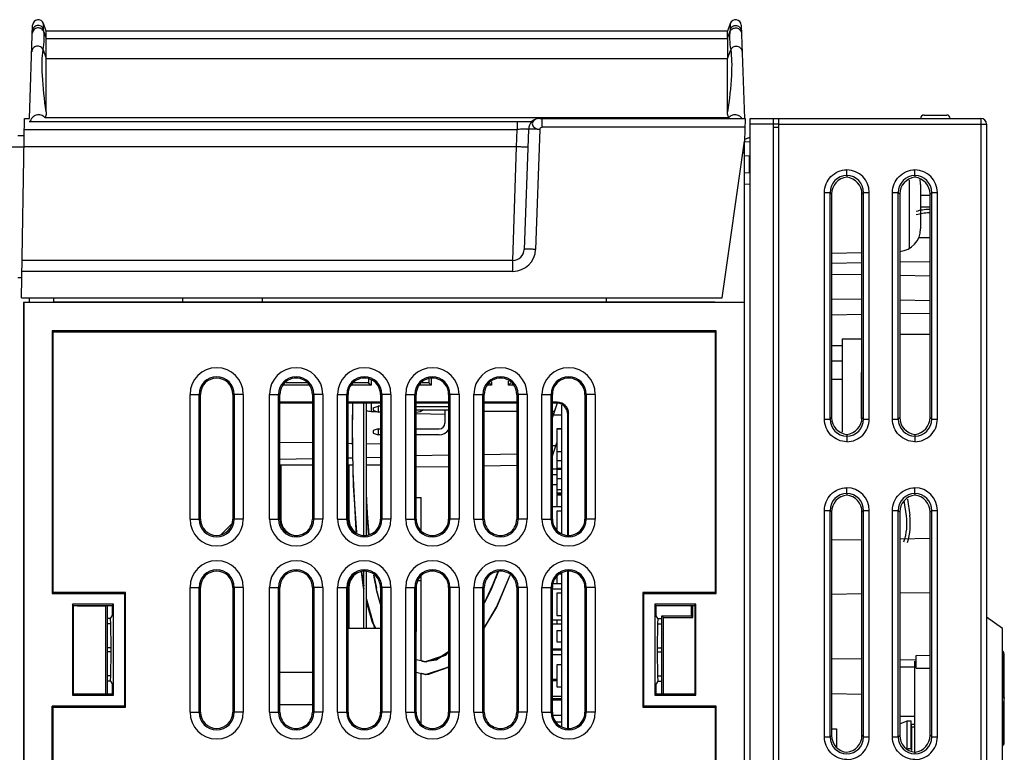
# Model space of a CAD drawing. Header units: millimetres. Extents: x 0 to 1200, y 0 to 1000.
# Tile 15 of 27: x 128 to 215, y 595 to 660. Entities that reach past the tile are written whole.
import ezdxf

# ---------------------------------------------------------------- set-up
doc = ezdxf.new("R2010")
doc.units = ezdxf.units.MM
doc.header["$LTSCALE"] = 66
doc.layers.add('00_COMPONENTS', color=7, linetype='CONTINUOUS')

msp = doc.modelspace()

# ---------------------------------------------------------------- linework, layer by layer
at = {"layer": '00_COMPONENTS', "color": 7, "linetype": 'CONTINUOUS'}
for p, q in [((128.648, 651.103), (128.935, 659.326)), ((130.137, 658.803), (129.891, 659.478)), ((190.383, 659.478), (190.137, 658.803)), ((191.34, 659.326), (191.627, 651.1)), ((190.137, 658.803), (130.137, 658.803)), ((130.137, 658.158), (130.137, 658.803)), ((190.137, 658.158), (190.137, 658.803)), ((130.137, 656.381), (130.137, 658.158)), ((190.137, 658.158), (190.137, 656.381)), ((130.137, 651.689), (130.137, 656.381)), ((190.137, 651.689), (190.137, 656.381)), ((207.444, 651.403), (209.444, 651.403)), ((127.949, 635.303), (128.225, 651.103)), ((128.225, 651.103), (128.648, 651.103)), ((172.905, 650.803), (128.637, 650.803)), ((190.236, 651.17), (130.038, 651.17)), ((173.603, 651.103), (191.69, 651.103)), ((191.69, 651.103), (191.637, 649.103)), ((192.144, 472.137), (192.144, 651.103)), ((192.144, 651.103), (212.444, 651.103)), ((194.144, 651.103), (194.144, 472.103)), ((194.644, 650.603), (194.144, 650.603)), ((194.644, 473.004), (194.644, 651.103)), ((212.944, 650.603), (212.944, 562.734)), ((127.644, 649.603), (128.198, 649.588)), ((172.604, 650.137), (172.234, 639.568)), ((189.666, 635.303), (191.637, 649.103)), ((192.144, 649.429), (191.641, 649.254)), ((192.144, 649.429), (191.641, 649.254)), ((192.144, 649.428), (191.641, 649.254)), ((192.144, 649.428), (191.641, 649.254)), ((192.144, 649.427), (191.641, 649.253)), ((192.144, 649.427), (191.641, 649.253)), ((192.144, 649.427), (191.641, 649.253)), ((192.144, 649.426), (191.641, 649.253)), ((192.019, 649.389), (191.641, 649.257)), ((191.644, 471.703), (191.644, 649.103)), ((192.144, 649.033), (191.647, 649.015)), ((171.551, 648.603), (128.181, 648.603)), ((191.654, 647.816), (192.144, 647.833)), ((192.044, 647.829), (192.044, 646.333)), ((191.644, 646.315), (192.144, 646.333)), ((200.644, 646.078), (200.644, 645.931)), ((206.644, 646.078), (206.644, 645.925)), ((206.144, 645.668), (206.144, 639.659)), ((207.144, 645.275), (207.144, 641.391)), ((199.306, 644.443), (199.306, 624.762)), ((201.979, 624.765), (201.979, 644.44)), ((205.311, 644.437), (205.311, 624.768)), ((207.974, 624.77), (207.974, 644.435)), ((207.974, 644.303), (207.144, 644.303)), ((207.974, 643.303), (207.144, 643.303)), ((206.985, 640.615), (207.974, 640.632)), ((199.306, 639.238), (201.979, 639.308)), ((171.235, 638.603), (128.006, 638.603)), ((201.979, 638.379), (199.301, 638.332)), ((207.974, 638.484), (205.311, 638.437)), ((127.644, 637.103), (127.98, 637.094)), ((201.979, 637.326), (199.301, 637.373)), ((207.974, 637.221), (205.311, 637.268)), ((127.949, 635.303), (189.666, 635.303)), ((128.144, 634.903), (128.144, 555.423)), ((130.744, 634.903), (128.144, 634.903)), ((128.162, 634.884), (128.162, 555.46)), ((191.626, 634.884), (128.162, 634.884)), ((128.644, 635.303), (128.644, 634.903)), ((130.744, 634.903), (130.77, 634.91)), ((130.773, 635.303), (130.77, 634.91)), ((189.018, 634.91), (130.77, 634.91)), ((142.141, 635.303), (142.144, 634.91)), ((149.147, 635.303), (149.144, 634.91)), ((179.441, 635.303), (179.444, 634.91)), ((189.018, 634.91), (189.044, 634.903)), ((191.644, 634.903), (189.044, 634.903)), ((191.626, 471.721), (191.626, 634.884)), ((199.306, 635.224), (201.979, 635.177)), ((205.311, 635.119), (207.974, 635.073)), ((207.974, 633.934), (205.311, 633.887)), ((201.979, 633.829), (199.306, 633.783)), ((130.656, 632.39), (130.656, 609.275)), ((130.656, 632.39), (130.744, 632.303)), ((189.131, 632.39), (130.656, 632.39)), ((130.744, 609.362), (130.744, 632.303)), ((130.744, 632.303), (189.044, 632.303)), ((189.131, 632.39), (189.044, 632.303)), ((189.044, 632.303), (189.044, 609.362)), ((189.131, 609.275), (189.131, 632.39)), ((200.244, 631.703), (200.244, 623.479)), ((200.244, 631.703), (201.979, 631.703)), ((205.311, 632.103), (207.974, 632.103)), ((199.306, 631.098), (200.244, 631.098)), ((199.306, 629.768), (200.244, 629.768)), ((201.944, 624.672), (201.944, 628.728)), ((201.979, 628.728), (201.944, 628.728)), ((158.525, 628.162), (158.525, 627.821)), ((158.744, 628.048), (158.744, 627.603)), ((163.825, 628.162), (163.825, 627.821)), ((164.044, 628.162), (164.044, 627.603)), ((169.344, 627.902), (169.344, 627.603)), ((170.844, 627.603), (170.844, 627.975)), ((200.244, 628.106), (199.306, 628.122)), ((201.979, 628.076), (201.944, 628.076)), ((153.315, 627.603), (150.973, 627.603)), ((153.225, 627.821), (151.233, 627.821)), ((158.744, 627.603), (156.973, 627.603)), ((158.525, 627.821), (157.233, 627.821)), ((158.525, 627.821), (158.744, 627.603)), ((164.044, 627.603), (162.973, 627.603)), ((163.825, 627.821), (163.233, 627.821)), ((163.825, 627.821), (164.044, 627.603)), ((169.344, 627.603), (168.973, 627.603)), ((169.171, 627.776), (169.344, 627.603)), ((171.063, 627.821), (170.844, 627.603)), ((171.315, 627.603), (170.844, 627.603)), ((143.723, 615.803), (143.723, 626.803)), ((146.565, 626.803), (146.565, 615.803)), ((150.714, 615.808), (150.714, 626.797)), ((153.574, 626.103), (150.714, 626.103)), ((153.574, 626.797), (153.574, 615.808)), ((156.714, 615.808), (156.714, 626.797)), ((159.574, 626.103), (156.714, 626.103)), ((159.574, 626.797), (159.574, 615.808)), ((162.714, 615.808), (162.714, 626.797)), ((165.574, 626.103), (162.714, 626.103)), ((165.574, 626.797), (165.574, 615.808)), ((168.714, 615.808), (168.714, 626.797)), ((171.574, 626.103), (168.714, 626.103)), ((171.574, 626.797), (171.574, 615.808)), ((174.714, 615.808), (174.714, 626.797)), ((175.144, 626.103), (174.714, 626.103)), ((177.574, 626.797), (177.574, 615.808)), ((153.574, 626.03), (150.714, 626.029)), ((159.574, 626.031), (156.714, 626.031)), ((158.094, 614.443), (158.094, 626.031)), ((158.344, 614.443), (158.344, 626.031)), ((158.747, 625.303), (159.197, 625.303)), ((158.924, 625.608), (159.354, 625.758)), ((158.924, 625.608), (158.924, 625.398)), ((158.924, 625.398), (159.354, 625.248)), ((159.354, 625.758), (159.354, 625.248)), ((159.574, 625.758), (159.354, 625.758)), ((159.574, 625.248), (159.354, 625.248)), ((165.574, 626.033), (162.714, 626.032)), ((162.714, 625.743), (165.574, 625.743)), ((162.714, 625.443), (165.574, 625.443)), ((162.739, 625.248), (162.714, 625.248)), ((165.244, 625.443), (165.244, 624.258)), ((171.574, 626.035), (168.714, 626.034)), ((175.078, 626.036), (174.714, 626.036)), ((175.13, 626.018), (174.714, 624.804)), ((175.544, 614.557), (175.544, 625.844)), ((165.244, 625.036), (162.714, 625.08)), ((174.781, 625.003), (174.714, 624.807)), ((174.714, 625.003), (175.544, 625.003)), ((176.078, 614.443), (176.078, 625.037)), ((176.144, 614.443), (176.144, 625.103)), ((159.359, 623.758), (158.929, 623.608)), ((158.929, 623.608), (158.929, 623.398)), ((159.359, 623.758), (159.359, 623.248)), ((159.359, 623.758), (159.574, 623.758)), ((162.714, 623.758), (164.744, 623.758)), ((175.544, 623.778), (175.094, 623.778)), ((175.094, 623.753), (175.094, 618.003)), ((175.094, 623.753), (175.544, 623.753)), ((158.929, 623.398), (159.359, 623.248)), ((159.574, 623.248), (159.359, 623.248)), ((164.744, 623.248), (162.714, 623.248)), ((200.644, 623.274), (200.644, 623.127)), ((206.644, 623.28), (206.644, 623.127)), ((150.714, 622.598), (153.574, 622.548)), ((156.714, 622.493), (157.097, 622.486)), ((158.344, 622.465), (159.574, 622.443)), ((174.714, 621.395), (175.094, 622.52)), ((174.714, 622.303), (175.094, 622.303)), ((150.714, 621.107), (153.574, 621.157)), ((156.714, 621.212), (157.122, 621.219)), ((158.344, 621.24), (159.574, 621.262)), ((165.574, 621.433), (162.714, 621.383)), ((171.574, 621.538), (168.714, 621.488)), ((175.544, 621.753), (175.094, 621.753)), ((175.544, 620.953), (175.094, 620.953)), ((150.714, 620.603), (153.574, 620.603)), ((150.793, 620.603), (150.793, 615.808)), ((156.714, 620.603), (157.141, 620.603)), ((156.793, 620.603), (156.793, 615.808)), ((158.344, 620.603), (159.574, 620.603)), ((174.714, 620.253), (175.094, 620.253)), ((175.094, 620.303), (175.544, 620.303)), ((175.094, 620.203), (175.544, 620.203)), ((174.714, 619.753), (175.094, 619.753)), ((175.094, 619.403), (175.544, 619.403)), ((174.714, 618.853), (175.094, 618.853)), ((175.544, 618.403), (175.094, 618.403)), ((162.714, 617.703), (163.144, 617.703)), ((163.144, 614.849), (163.144, 617.703)), ((175.094, 618.128), (175.544, 618.128)), ((175.544, 618.003), (175.094, 618.003)), ((175.094, 617.978), (175.544, 617.978)), ((175.094, 617.953), (175.094, 616.903)), ((175.094, 617.953), (175.544, 617.953)), ((200.644, 618.078), (200.644, 617.931)), ((205.886, 616.107), (205.697, 617.438)), ((205.979, 617.583), (206.183, 616.149)), ((206.644, 618.078), (206.644, 617.925)), ((158.569, 614.443), (158.344, 617.426)), ((175.544, 616.903), (174.714, 616.903)), ((175.094, 616.503), (175.094, 614.885)), ((175.544, 616.503), (175.094, 616.503)), ((199.306, 616.443), (199.306, 596.762)), ((201.979, 596.765), (201.979, 616.44)), ((205.311, 616.437), (205.311, 596.768)), ((207.974, 603.834), (207.974, 616.435)), ((175.482, 614.603), (175.544, 614.603)), ((201.979, 613.996), (199.306, 613.95)), ((207.974, 614.101), (205.311, 614.054)), ((157.892, 611.162), (158.094, 609.943)), ((157.892, 611.162), (158.094, 609.94)), ((157.892, 611.162), (158.094, 609.937)), ((157.892, 611.162), (158.094, 609.934)), ((157.892, 611.162), (158.094, 609.931)), ((157.892, 611.162), (158.094, 609.928)), ((157.893, 611.162), (158.094, 609.929)), ((158.094, 606.203), (158.094, 611.162)), ((158.344, 606.203), (158.344, 611.162)), ((159.242, 609.731), (159.021, 610.846)), ((159.242, 609.731), (159.022, 610.845)), ((159.246, 609.459), (159.028, 610.841)), ((163.144, 603.328), (163.144, 610.756)), ((175.094, 610.72), (175.094, 610.153)), ((175.413, 610.953), (175.544, 610.953)), ((175.544, 597.557), (175.544, 611.048)), ((176.078, 597.443), (176.078, 611.162)), ((176.144, 597.443), (176.144, 611.162)), ((143.723, 598.803), (143.723, 609.803)), ((146.565, 609.803), (146.565, 598.803)), ((150.714, 598.808), (150.714, 609.797)), ((153.574, 609.797), (153.574, 598.808)), ((156.714, 598.808), (156.714, 609.797)), ((156.793, 609.797), (156.793, 606.203)), ((159.574, 609.797), (159.574, 598.808)), ((162.714, 598.808), (162.714, 609.797)), ((162.744, 605.903), (162.744, 609.89)), ((162.909, 610.403), (163.144, 610.403)), ((165.574, 609.797), (165.574, 598.808)), ((168.714, 598.808), (168.714, 609.797)), ((171.574, 609.797), (171.574, 598.808)), ((174.714, 598.808), (174.714, 609.797)), ((175.544, 609.653), (174.714, 609.653)), ((174.828, 610.153), (175.544, 610.153)), ((177.574, 609.797), (177.574, 598.808)), ((130.656, 609.275), (130.744, 609.362)), ((130.656, 609.275), (137.019, 609.275)), ((137.106, 609.362), (130.744, 609.362)), ((137.019, 609.275), (137.106, 609.362)), ((137.019, 609.275), (137.019, 599.33)), ((137.106, 599.243), (137.106, 609.362)), ((158.344, 608.759), (159.054, 606.203)), ((159.574, 608.322), (159.216, 609.6)), ((159.574, 608.322), (159.216, 609.598)), ((159.574, 608.322), (159.217, 609.595)), ((159.574, 608.322), (159.217, 609.593)), ((159.574, 608.322), (159.218, 609.59)), ((159.574, 608.319), (159.238, 609.495)), ((159.574, 608.319), (159.239, 609.49)), ((159.574, 608.318), (159.24, 609.484)), ((159.574, 608.318), (159.241, 609.479)), ((159.574, 608.318), (159.242, 609.474)), ((159.574, 608.318), (159.243, 609.469)), ((159.574, 608.318), (159.244, 609.464)), ((159.574, 608.318), (159.246, 609.459)), ((175.094, 609.278), (175.094, 607.328)), ((175.544, 609.278), (175.094, 609.278)), ((182.682, 609.362), (182.682, 599.243)), ((189.044, 609.362), (182.682, 609.362)), ((182.769, 609.275), (182.682, 609.362)), ((182.769, 599.33), (182.769, 609.275)), ((182.769, 609.275), (189.131, 609.275)), ((189.131, 609.275), (189.044, 609.362)), ((201.979, 609.229), (199.306, 609.183)), ((207.974, 609.334), (205.311, 609.287)), ((132.434, 608.31), (132.434, 600.295)), ((132.539, 608.205), (132.434, 608.31)), ((136.054, 608.31), (132.434, 608.31)), ((132.539, 600.4), (132.539, 608.205)), ((132.539, 608.205), (135.949, 608.205)), ((132.895, 608.154), (132.946, 608.205)), ((132.895, 608.154), (132.895, 608.205)), ((135.395, 608.154), (132.895, 608.154)), ((135.395, 608.154), (135.446, 608.205)), ((135.395, 600.4), (135.395, 608.154)), ((135.534, 600.4), (135.534, 608.205)), ((135.949, 608.205), (136.054, 608.31)), ((135.949, 608.205), (135.949, 607.303)), ((136.054, 600.295), (136.054, 608.31)), ((158.344, 608.756), (159.056, 606.203)), ((168.714, 606.196), (169.807, 608.056)), ((168.714, 606.196), (169.804, 608.05)), ((168.714, 606.197), (169.796, 608.034)), ((168.714, 606.198), (169.792, 608.025)), ((183.734, 608.31), (183.734, 600.295)), ((187.354, 608.31), (183.734, 608.31)), ((183.839, 608.205), (183.734, 608.31)), ((183.839, 607.303), (183.839, 608.205)), ((183.839, 608.205), (187.249, 608.205)), ((186.95, 607.297), (186.95, 608.205)), ((187.093, 607.154), (187.093, 608.205)), ((187.249, 608.205), (187.354, 608.31)), ((187.249, 608.205), (187.249, 600.4)), ((187.354, 600.295), (187.354, 608.31)), ((135.803, 607.06), (135.534, 607.06)), ((135.803, 607.06), (135.949, 607.303)), ((135.824, 606.6), (135.803, 607.06)), ((175.094, 607.328), (175.544, 607.328)), ((183.985, 607.06), (183.839, 607.303)), ((183.985, 607.06), (183.964, 606.6)), ((183.985, 607.06), (184.344, 607.06)), ((184.344, 600.4), (184.344, 607.303)), ((184.344, 607.303), (186.95, 607.297)), ((184.493, 607.154), (184.344, 607.303)), ((184.493, 600.4), (184.493, 607.154)), ((184.493, 607.154), (187.093, 607.154)), ((187.093, 607.154), (186.95, 607.297)), ((214.344, 606.169), (212.944, 607.177)), ((135.824, 606.6), (135.534, 606.6)), ((135.843, 604.476), (135.824, 606.6)), ((156.714, 606.203), (159.574, 606.203)), ((174.714, 606.953), (175.544, 606.953)), ((174.714, 606.603), (175.544, 606.603)), ((175.094, 606.953), (175.094, 606.603)), ((183.964, 606.6), (183.945, 604.476)), ((183.964, 606.6), (184.344, 606.6)), ((214.344, 573.536), (214.344, 606.169)), ((162.714, 605.903), (162.744, 605.903)), ((175.094, 606.003), (175.094, 605.003)), ((175.094, 606.003), (175.544, 606.003)), ((175.094, 605.003), (175.544, 605.003)), ((135.824, 602.005), (135.843, 604.129)), ((165.325, 603.846), (163.551, 603.24)), ((165.324, 603.845), (163.552, 603.24)), ((164.94, 603.697), (164.567, 603.441)), ((164.935, 603.695), (164.569, 603.441)), ((165.574, 604.133), (164.98, 603.728)), ((165.574, 604.133), (164.981, 603.728)), ((165.574, 604.133), (164.982, 603.728)), ((165.574, 604.133), (164.984, 603.729)), ((174.714, 604.403), (175.544, 604.403)), ((174.714, 604.303), (175.544, 604.303)), ((174.714, 603.903), (175.544, 603.903)), ((183.945, 604.129), (183.964, 602.005)), ((206.744, 603.812), (207.987, 603.834)), ((206.744, 602.693), (206.744, 603.812)), ((207.987, 602.671), (207.987, 603.834)), ((214.514, 596.128), (214.514, 603.851)), ((163.559, 603.24), (162.714, 603.434)), ((163.559, 603.24), (162.714, 603.433)), ((163.559, 603.24), (162.714, 603.433)), ((163.559, 603.24), (162.714, 603.432)), ((163.559, 603.24), (162.714, 603.432)), ((163.559, 603.241), (162.714, 603.424)), ((163.559, 603.241), (162.714, 603.423)), ((163.559, 603.241), (162.714, 603.423)), ((163.559, 603.241), (162.714, 603.422)), ((163.559, 603.241), (162.714, 603.421)), ((163.559, 603.241), (162.714, 603.421)), ((163.559, 603.241), (162.714, 603.42)), ((163.559, 603.241), (162.714, 603.419)), ((163.559, 603.24), (163.144, 603.335)), ((163.557, 603.241), (163.404, 603.252)), ((163.557, 603.241), (163.405, 603.251)), ((163.555, 603.241), (163.535, 603.246)), ((163.551, 602.141), (165.316, 602.72)), ((164.569, 603.441), (163.552, 603.241)), ((163.595, 603.248), (163.552, 603.241)), ((163.593, 603.249), (163.565, 603.243)), ((163.775, 602.147), (165.574, 602.781)), ((163.778, 602.148), (165.574, 602.782)), ((163.78, 602.148), (165.574, 602.782)), ((163.782, 602.148), (165.574, 602.783)), ((163.784, 602.148), (165.574, 602.783)), ((163.787, 602.148), (165.574, 602.783)), ((163.794, 602.149), (165.574, 602.785)), ((163.797, 602.149), (165.574, 602.785)), ((163.799, 602.149), (165.574, 602.786)), ((163.801, 602.149), (165.574, 602.786)), ((163.803, 602.149), (165.574, 602.787)), ((163.805, 602.149), (165.574, 602.787)), ((163.808, 602.15), (165.574, 602.787)), ((163.84, 602.152), (165.574, 602.802)), ((175.094, 602.978), (175.094, 601.028)), ((175.544, 602.978), (175.094, 602.978)), ((201.979, 603.476), (199.306, 603.522)), ((206.744, 603.393), (205.311, 603.418)), ((206.644, 602.788), (205.311, 602.765)), ((206.644, 595.28), (206.644, 603.316)), ((206.744, 602.693), (207.987, 602.671)), ((135.824, 602.005), (135.534, 602.005)), ((135.803, 601.545), (135.824, 602.005)), ((150.714, 602.328), (153.574, 602.328)), ((162.714, 602.33), (163.555, 602.141)), ((163.144, 602.259), (163.317, 602.209)), ((163.144, 602.255), (163.553, 602.141)), ((163.144, 602.223), (163.513, 602.15)), ((163.144, 597.849), (163.144, 602.211)), ((163.353, 602.187), (163.524, 602.147)), ((163.354, 602.186), (163.554, 602.141)), ((163.415, 602.173), (163.445, 602.166)), ((163.531, 602.146), (163.555, 602.141)), ((163.547, 602.143), (163.558, 602.141)), ((163.553, 602.141), (163.778, 602.148)), ((163.554, 602.141), (163.805, 602.149)), ((163.554, 602.141), (163.801, 602.149)), ((163.554, 602.141), (163.797, 602.149)), ((163.554, 602.141), (163.787, 602.148)), ((163.554, 602.141), (163.782, 602.148)), ((183.964, 602.005), (183.985, 601.545)), ((183.964, 602.005), (184.344, 602.005)), ((207.974, 596.77), (207.974, 602.671)), ((135.803, 601.545), (135.534, 601.545)), ((135.803, 601.545), (135.949, 601.303)), ((135.949, 601.303), (135.949, 600.4)), ((174.714, 601.703), (175.094, 601.703)), ((174.714, 601.603), (175.094, 601.603)), ((175.094, 601.028), (175.544, 601.028)), ((183.985, 601.545), (183.839, 601.303)), ((183.839, 600.4), (183.839, 601.303)), ((183.985, 601.545), (184.344, 601.545)), ((132.539, 600.4), (132.434, 600.295)), ((132.434, 600.295), (136.054, 600.295)), ((135.949, 600.4), (132.539, 600.4)), ((135.949, 600.4), (136.054, 600.295)), ((175.544, 600.203), (174.714, 600.203)), ((183.839, 600.4), (183.734, 600.295)), ((183.734, 600.295), (187.354, 600.295)), ((187.249, 600.4), (183.839, 600.4)), ((187.249, 600.4), (187.354, 600.295)), ((201.979, 600.376), (199.306, 600.422)), ((130.656, 555.46), (130.656, 599.33)), ((130.656, 599.33), (130.744, 599.243)), ((137.019, 599.33), (130.656, 599.33)), ((130.744, 555.46), (130.744, 599.243)), ((130.744, 599.243), (137.106, 599.243)), ((137.019, 599.33), (137.106, 599.243)), ((150.714, 599.493), (153.574, 599.493)), ((174.714, 600.003), (175.544, 600.003)), ((174.714, 599.903), (175.544, 599.903)), ((182.769, 599.33), (182.682, 599.243)), ((182.682, 599.243), (189.044, 599.243)), ((189.131, 599.33), (182.769, 599.33)), ((189.131, 599.33), (189.044, 599.243)), ((189.044, 599.243), (189.044, 558.362)), ((189.131, 558.275), (189.131, 599.33)), ((175.544, 598.503), (174.812, 598.503)), ((206.644, 598.419), (205.311, 598.425)), ((175.002, 597.953), (175.544, 597.953)), ((205.311, 597.774), (205.944, 598.042)), ((205.944, 598.042), (206.325, 598.047)), ((205.944, 595.592), (205.944, 598.042)), ((206.325, 595.586), (206.325, 598.047)), ((206.344, 597.509), (206.325, 598.047)), ((206.644, 597.723), (206.336, 597.73)), ((206.344, 597.509), (206.644, 597.516)), ((206.344, 597.509), (206.344, 595.435)), ((199.306, 597.353), (199.744, 597.353)), ((199.744, 597.353), (199.744, 595.734)), ((214.344, 595.821), (214.42, 595.902)), ((214.42, 595.902), (214.445, 595.933)), ((205.944, 595.592), (206.042, 595.59)), ((206.325, 595.586), (206.33, 595.442)), ((206.644, 595.28), (206.644, 595.127))]:
    msp.add_line(p, q, dxfattribs=at)
at = {"layer": '00_COMPONENTS', "color": 9, "linetype": 'CONTINUOUS'}
for p, q in [((129.894, 658.961), (129.891, 659.478)), ((190.383, 659.478), (190.381, 658.961)), ((129.927, 658.736), (130.137, 658.158)), ((190.137, 658.158), (190.348, 658.736)), ((130.137, 658.158), (190.137, 658.158)), ((129.86, 657.144), (130.137, 656.381)), ((190.137, 656.381), (190.415, 657.144)), ((130.137, 656.381), (190.137, 656.381)), ((171.604, 650.803), (171.604, 650.137)), ((173.799, 650.33), (173.799, 651.103)), ((194.144, 650.603), (192.144, 650.603)), ((194.644, 650.603), (212.944, 650.603)), ((212.444, 651.103), (212.444, 562.234)), ((128.208, 650.137), (171.604, 650.137)), ((171.551, 648.603), (171.604, 650.137)), ((173.603, 650.137), (173.234, 639.568)), ((191.669, 650.33), (173.799, 650.33)), ((194.644, 650.303), (194.144, 650.303)), ((72.944, 648.603), (128.181, 648.603)), ((171.235, 638.603), (171.549, 648.603)), ((191.496, 648.111), (191.644, 648.111)), ((191.644, 645.316), (192.144, 645.333)), ((198.669, 624.625), (198.669, 644.58)), ((198.669, 644.58), (199.169, 644.58)), ((199.169, 624.625), (199.169, 644.58)), ((199.169, 644.58), (199.306, 644.443)), ((202.119, 644.58), (201.979, 644.44)), ((202.119, 624.625), (202.119, 644.58)), ((202.119, 644.58), (202.618, 644.58)), ((202.618, 624.625), (202.618, 644.58)), ((204.669, 624.625), (204.669, 644.58)), ((204.669, 644.58), (205.169, 644.58)), ((205.169, 624.625), (205.169, 644.58)), ((205.169, 644.58), (205.311, 644.437)), ((208.119, 644.58), (207.974, 644.435)), ((208.119, 624.625), (208.119, 644.58)), ((208.119, 644.58), (208.618, 644.58)), ((208.618, 624.625), (208.618, 644.58)), ((171.235, 637.637), (171.235, 638.603)), ((171.235, 637.637), (127.989, 637.637)), ((142.797, 615.803), (142.797, 626.803)), ((142.797, 626.803), (143.723, 626.803)), ((143.594, 615.803), (143.594, 626.803)), ((147.491, 626.803), (146.565, 626.803)), ((146.694, 626.803), (146.694, 615.803)), ((147.491, 626.803), (147.491, 615.803)), ((149.797, 615.803), (149.797, 626.803)), ((149.797, 626.803), (150.594, 626.803)), ((150.594, 615.803), (150.594, 626.803)), ((150.714, 626.797), (150.594, 626.803)), ((153.574, 626.797), (153.694, 626.803)), ((153.694, 626.803), (153.694, 615.803)), ((154.491, 626.803), (153.694, 626.803)), ((154.491, 626.803), (154.491, 615.803)), ((155.797, 615.803), (155.797, 626.803)), ((155.797, 626.803), (156.594, 626.803)), ((156.594, 615.803), (156.594, 626.803)), ((156.714, 626.797), (156.594, 626.803)), ((159.574, 626.797), (159.694, 626.803)), ((159.694, 626.803), (159.694, 615.803)), ((160.491, 626.803), (159.694, 626.803)), ((160.491, 626.803), (160.491, 615.803)), ((161.797, 615.803), (161.797, 626.803)), ((161.797, 626.803), (162.594, 626.803)), ((162.594, 615.803), (162.594, 626.803)), ((162.714, 626.797), (162.594, 626.803)), ((165.574, 626.797), (165.694, 626.803)), ((165.694, 626.803), (165.694, 615.803)), ((166.491, 626.803), (165.694, 626.803)), ((166.491, 626.803), (166.491, 615.803)), ((167.797, 615.803), (167.797, 626.803)), ((167.797, 626.803), (168.594, 626.803)), ((168.594, 615.803), (168.594, 626.803)), ((168.714, 626.797), (168.594, 626.803)), ((171.574, 626.797), (171.694, 626.803)), ((171.694, 626.803), (171.694, 615.803)), ((172.491, 626.803), (171.694, 626.803)), ((172.491, 626.803), (172.491, 615.803)), ((173.797, 615.803), (173.797, 626.803)), ((173.797, 626.803), (174.594, 626.803)), ((174.594, 615.803), (174.594, 626.803)), ((174.714, 626.797), (174.594, 626.803)), ((175.144, 626.103), (175.078, 626.036)), ((177.574, 626.797), (177.694, 626.803)), ((177.694, 626.803), (177.694, 615.803)), ((178.491, 626.803), (177.694, 626.803)), ((178.491, 626.803), (178.491, 615.803)), ((158.747, 626.031), (158.747, 625.303)), ((176.144, 625.103), (176.078, 625.037)), ((198.669, 624.625), (199.169, 624.625)), ((199.169, 624.625), (199.306, 624.762)), ((202.119, 624.625), (201.979, 624.765)), ((202.119, 624.625), (202.618, 624.625)), ((204.669, 624.625), (205.169, 624.625)), ((205.169, 624.625), (205.311, 624.768)), ((208.119, 624.625), (207.974, 624.77)), ((208.119, 624.625), (208.618, 624.625)), ((165.574, 620.433), (162.714, 620.383)), ((171.574, 620.538), (168.714, 620.488)), ((198.669, 596.625), (198.669, 616.58)), ((198.669, 616.58), (199.169, 616.58)), ((199.169, 596.625), (199.169, 616.58)), ((199.169, 616.58), (199.306, 616.443)), ((202.119, 616.58), (201.979, 616.44)), ((202.119, 596.625), (202.119, 616.58)), ((202.119, 616.58), (202.618, 616.58)), ((202.618, 596.625), (202.618, 616.58)), ((204.669, 596.625), (204.669, 616.58)), ((204.669, 616.58), (205.169, 616.58)), ((205.169, 596.625), (205.169, 616.58)), ((205.169, 616.58), (205.311, 616.437)), ((208.119, 616.58), (207.974, 616.435)), ((208.119, 596.625), (208.119, 616.58)), ((208.119, 616.58), (208.618, 616.58)), ((208.618, 596.625), (208.618, 616.58)), ((142.797, 615.803), (143.723, 615.803)), ((147.491, 615.803), (146.565, 615.803)), ((149.797, 615.803), (150.594, 615.803)), ((150.714, 615.808), (150.594, 615.803)), ((153.574, 615.808), (153.694, 615.803)), ((154.491, 615.803), (153.694, 615.803)), ((155.797, 615.803), (156.594, 615.803)), ((156.714, 615.808), (156.594, 615.803)), ((159.574, 615.808), (159.694, 615.803)), ((160.491, 615.803), (159.694, 615.803)), ((161.797, 615.803), (162.594, 615.803)), ((162.714, 615.808), (162.594, 615.803)), ((165.574, 615.808), (165.694, 615.803)), ((166.491, 615.803), (165.694, 615.803)), ((167.797, 615.803), (168.594, 615.803)), ((168.714, 615.808), (168.594, 615.803)), ((171.574, 615.808), (171.694, 615.803)), ((172.491, 615.803), (171.694, 615.803)), ((173.797, 615.803), (174.594, 615.803)), ((174.714, 615.808), (174.594, 615.803)), ((177.574, 615.808), (177.694, 615.803)), ((178.491, 615.803), (177.694, 615.803)), ((142.797, 598.803), (142.797, 609.803)), ((142.797, 609.803), (143.723, 609.803)), ((143.594, 598.803), (143.594, 609.803)), ((147.491, 609.803), (146.565, 609.803)), ((146.694, 609.803), (146.694, 598.803)), ((147.491, 609.803), (147.491, 598.803)), ((149.797, 598.803), (149.797, 609.803)), ((149.797, 609.803), (150.594, 609.803)), ((150.594, 598.803), (150.594, 609.803)), ((150.714, 609.797), (150.594, 609.803)), ((153.574, 609.797), (153.694, 609.803)), ((153.694, 609.803), (153.694, 598.803)), ((154.491, 609.803), (153.694, 609.803)), ((154.491, 609.803), (154.491, 598.803)), ((155.797, 598.803), (155.797, 609.803)), ((155.797, 609.803), (156.594, 609.803)), ((156.594, 598.803), (156.594, 609.803)), ((156.714, 609.797), (156.594, 609.803)), ((159.574, 609.797), (159.694, 609.803)), ((159.694, 609.803), (159.694, 598.803)), ((160.491, 609.803), (159.694, 609.803)), ((160.491, 609.803), (160.491, 598.803)), ((161.797, 598.803), (161.797, 609.803)), ((161.797, 609.803), (162.594, 609.803)), ((162.594, 598.803), (162.594, 609.803)), ((162.714, 609.797), (162.594, 609.803)), ((165.574, 609.797), (165.694, 609.803)), ((165.694, 609.803), (165.694, 598.803)), ((166.491, 609.803), (165.694, 609.803)), ((166.491, 609.803), (166.491, 598.803)), ((167.797, 598.803), (167.797, 609.803)), ((167.797, 609.803), (168.594, 609.803)), ((168.594, 598.803), (168.594, 609.803)), ((168.714, 609.797), (168.594, 609.803)), ((171.574, 609.797), (171.694, 609.803)), ((171.694, 609.803), (171.694, 598.803)), ((172.491, 609.803), (171.694, 609.803)), ((172.491, 609.803), (172.491, 598.803)), ((173.797, 598.803), (173.797, 609.803)), ((173.797, 609.803), (174.594, 609.803)), ((174.594, 598.803), (174.594, 609.803)), ((174.714, 609.797), (174.594, 609.803)), ((177.574, 609.797), (177.694, 609.803)), ((177.694, 609.803), (177.694, 598.803)), ((178.491, 609.803), (177.694, 609.803)), ((178.491, 609.803), (178.491, 598.803)), ((135.843, 604.476), (135.534, 604.476)), ((183.945, 604.476), (184.344, 604.476)), ((135.843, 604.129), (135.534, 604.129)), ((183.945, 604.129), (184.344, 604.129)), ((214.416, 603.851), (214.514, 603.851)), ((214.416, 600.245), (214.416, 603.851)), ((214.416, 596.057), (214.416, 599.411)), ((142.797, 598.803), (143.723, 598.803)), ((147.491, 598.803), (146.565, 598.803)), ((149.797, 598.803), (150.594, 598.803)), ((150.714, 598.808), (150.594, 598.803)), ((153.574, 598.808), (153.694, 598.803)), ((154.491, 598.803), (153.694, 598.803)), ((155.797, 598.803), (156.594, 598.803)), ((156.714, 598.808), (156.594, 598.803)), ((159.574, 598.808), (159.694, 598.803)), ((160.491, 598.803), (159.694, 598.803)), ((161.797, 598.803), (162.594, 598.803)), ((162.714, 598.808), (162.594, 598.803)), ((165.574, 598.808), (165.694, 598.803)), ((166.491, 598.803), (165.694, 598.803)), ((167.797, 598.803), (168.594, 598.803)), ((168.714, 598.808), (168.594, 598.803)), ((171.574, 598.808), (171.694, 598.803)), ((172.491, 598.803), (171.694, 598.803)), ((173.797, 598.803), (174.594, 598.803)), ((174.714, 598.808), (174.594, 598.803)), ((177.574, 598.808), (177.694, 598.803)), ((178.491, 598.803), (177.694, 598.803)), ((198.669, 596.625), (199.169, 596.625)), ((199.169, 596.625), (199.306, 596.762)), ((202.119, 596.625), (201.979, 596.765)), ((202.119, 596.625), (202.618, 596.625)), ((204.669, 596.625), (205.169, 596.625)), ((205.169, 596.625), (205.311, 596.768)), ((208.119, 596.625), (207.974, 596.77)), ((208.119, 596.625), (208.618, 596.625))]:
    msp.add_line(p, q, dxfattribs=at)
at = {"layer": '00_COMPONENTS', "color": 2, "linetype": 'CONTINUOUS'}
msp.add_line((145.526, 614.452), (146.499, 615.424), dxfattribs=at)
at = {"layer": '00_COMPONENTS', "color": 7, "linetype": 'CONTINUOUS'}
for points in [[(157.095, 626.031), (157.085, 623.992), (157.137, 619.949), (157.394, 614.882), (157.425, 614.644)], [(157.095, 626.031), (157.085, 623.968), (157.137, 619.922), (157.397, 614.848), (157.423, 614.645)], [(157.093, 626.031), (157.088, 623.074), (157.173, 618.768), (157.451, 614.625)], [(175.134, 626.015), (174.826, 625.188), (174.763, 625.003)], [(158.554, 614.443), (158.492, 614.951), (158.344, 618.06)], [(158.545, 614.443), (158.514, 614.686), (158.344, 617.981)], [(158.544, 614.443), (158.515, 614.675), (158.344, 617.977)], [(157.876, 611.162), (158.051, 609.814), (158.094, 609.659)], [(157.877, 611.162), (158.056, 609.789), (158.094, 609.652)], [(159.237, 609.718), (159.009, 610.692), (158.987, 610.871)], [(159.233, 609.715), (159.033, 610.551), (158.994, 610.866)], [(169.922, 611.162), (169.156, 609.265), (168.714, 608.419)], [(169.945, 611.162), (169.77, 610.697), (168.714, 608.396)], [(169.924, 611.162), (169.286, 609.558), (168.714, 608.43)], [(168.714, 606.195), (169.809, 608.061), (170.979, 610.876)], [(168.714, 606.196), (169.808, 608.058), (170.979, 610.876)], [(168.714, 606.196), (169.806, 608.054), (170.979, 610.876)], [(168.714, 606.196), (169.805, 608.052), (170.979, 610.876)], [(168.714, 606.197), (169.802, 608.045), (170.979, 610.876)], [(168.714, 606.196), (169.803, 608.047), (170.979, 610.876)], [(168.714, 606.197), (169.794, 608.03), (170.979, 610.876)], [(168.714, 606.197), (169.795, 608.032), (170.979, 610.876)], [(168.714, 606.198), (169.793, 608.028), (170.979, 610.876)], [(168.714, 606.198), (169.791, 608.023), (170.979, 610.876)], [(158.344, 608.497), (158.826, 606.812), (159.129, 606.203)], [(158.344, 608.496), (158.825, 606.814), (159.128, 606.203)], [(158.344, 608.494), (158.829, 606.801), (159.127, 606.203)], [(158.344, 608.491), (158.834, 606.788), (159.126, 606.203)], [(158.344, 608.489), (158.838, 606.775), (159.125, 606.203)], [(158.344, 608.487), (158.843, 606.761), (159.124, 606.203)], [(158.344, 608.484), (158.848, 606.747), (159.123, 606.203)], [(165.574, 604.082), (165.298, 603.821), (163.553, 603.241)], [(165.574, 604.082), (165.297, 603.82), (163.586, 603.252)], [(165.574, 604.082), (165.295, 603.819), (163.588, 603.252)], [(165.574, 604.083), (165.293, 603.818), (163.59, 603.253)], [(165.574, 604.083), (165.292, 603.817), (163.6, 603.256)], [(165.574, 604.083), (165.29, 603.816), (163.602, 603.257)], [(165.574, 604.084), (165.289, 603.815), (163.604, 603.258)], [(165.316, 603.843), (165.282, 603.811), (163.609, 603.259)], [(165.574, 604.084), (165.287, 603.814), (163.613, 603.261)], [(165.315, 603.842), (165.281, 603.81), (163.632, 603.267)], [(165.315, 603.842), (165.279, 603.809), (163.634, 603.268)], [(164.893, 603.681), (164.466, 603.403), (163.654, 603.259)], [(163.406, 603.251), (163.227, 603.263), (163.224, 603.264)], [(163.553, 602.141), (163.842, 602.152), (165.574, 602.803)], [(163.554, 603.241), (163.617, 603.241), (163.585, 603.251)], [(163.554, 602.141), (163.81, 602.15), (165.574, 602.788)], [(164.553, 603.436), (164.551, 603.434), (163.97, 603.322)], [(164.52, 603.429), (164.5, 603.415), (164.481, 603.412)], [(214.514, 600.021), (214.432, 600.233), (214.344, 600.3)], [(214.42, 595.902), (214.448, 595.936), (214.48, 595.996)], [(214.445, 595.933), (214.497, 596.027), (214.514, 596.128)]]:
    msp.add_lwpolyline(points, dxfattribs=at)
for centre, radius, start, end in [((129.428, 659.309), 0.493, 20, 177.99843), ((190.847, 659.309), 0.493, 2.00157, 160), ((207.444, 651.103), 0.3, 90, 179), ((209.444, 651.103), 0.3, 0, 90), ((173.603, 650.103), 1, 90, 178), ((212.444, 650.603), 0.5, 0, 90), ((205.144, 645.275), 2, 0, 13.27233), ((208.152, 637.803), 5.3, 92.7546, 105.3956), ((208.152, 637.803), 5, 92.91904, 106.31703), ((205.144, 641.391), 2, 275.02723, 360), ((171.235, 639.603), 1, 270, 358), ((145.144, 626.803), 1.421, 0, 180), ((152.144, 626.803), 1.43, 359.77926, 180.2207), ((158.144, 626.803), 1.43, 359.77926, 180.2207), ((164.144, 626.803), 1.43, 359.77926, 180.2207), ((170.144, 626.803), 1.43, 359.77926, 180.2207), ((176.144, 626.803), 1.43, 359.77926, 180.2207), ((158.747, 626.303), 1, 246.06391, 270), ((162.739, 626.258), 1.01, 270, 307.59123), ((164.744, 624.258), 0.5, 270, 360), ((164.744, 624.258), 1.01, 270, 325.4136), ((145.144, 615.803), 1.421, 180, 360), ((152.144, 615.803), 1.43, 179.77926, 0.2207), ((152.223, 615.803), 1.43, 179.7793, 268.41228), ((158.144, 615.803), 1.43, 179.77926, 0.2207), ((158.223, 615.803), 1.43, 179.7793, 235.14649), ((164.144, 615.803), 1.43, 179.77926, 0.2207), ((170.144, 615.803), 1.43, 179.77926, 0.2207), ((176.144, 615.803), 1.43, 179.77926, 0.2207), ((200.936, 615.403), 5, 341.33768, 8.10065), ((200.936, 615.403), 5.3, 342.03426, 8.10065), ((145.144, 609.803), 1.421, 0, 180), ((152.144, 609.803), 1.43, 359.77926, 180.2207), ((158.144, 609.803), 1.43, 359.77926, 180.2207), ((158.223, 609.803), 1.43, 108.0446, 180.22074), ((164.144, 609.803), 1.43, 359.77926, 180.2207), ((170.144, 609.803), 1.43, 359.77926, 180.2207), ((176.144, 609.803), 1.43, 359.77926, 180.2207), ((214.014, 603.851), 0.5, 0, 47.54394), ((145.144, 598.803), 1.421, 180, 360), ((152.144, 598.803), 1.43, 179.77926, 0.2207), ((158.144, 598.803), 1.43, 179.77926, 0.2207), ((164.144, 598.803), 1.43, 179.77926, 0.2207), ((170.144, 598.803), 1.43, 179.77926, 0.2207), ((176.144, 598.803), 1.43, 179.77926, 0.2207)]:
    msp.add_arc(centre, radius, start, end, dxfattribs=at)
at = {"layer": '00_COMPONENTS', "color": 9, "linetype": 'CONTINUOUS'}
for centre, radius, start, end in [((200.664, 644.583), 1.495, 90.7586, 180.10683), ((200.622, 644.581), 1.996, 359.97408, 89.37258), ((200.624, 644.582), 1.495, 359.89942, 89.22204), ((206.664, 644.583), 1.495, 90.7586, 180.10683), ((206.622, 644.581), 1.996, 359.97408, 89.37258), ((206.624, 644.582), 1.495, 359.89942, 89.22204), ((171.235, 639.637), 2, 270.00194, 357.99806), ((145.144, 626.803), 2.347, 0, 180), ((152.144, 626.803), 2.347, 0, 180), ((158.144, 626.803), 2.347, 0, 180), ((164.144, 626.803), 2.347, 0, 180), ((170.144, 626.803), 2.347, 0, 180), ((176.144, 626.803), 2.347, 0, 180), ((145.144, 626.803), 1.55, 0, 180), ((152.144, 626.803), 1.55, 0, 180), ((158.144, 626.803), 1.55, 0, 180), ((164.144, 626.803), 1.55, 0, 180), ((170.144, 626.803), 1.55, 0, 180), ((176.144, 626.803), 1.55, 0, 180), ((200.664, 624.623), 1.495, 179.89351, 269.22919), ((200.624, 624.622), 1.495, 270.75982, 0.10689), ((206.664, 624.623), 1.495, 179.89351, 269.22919), ((206.624, 624.622), 1.495, 270.75982, 0.10689), ((200.622, 616.581), 1.996, 359.97408, 89.37258), ((206.622, 616.581), 1.996, 359.97408, 89.37258), ((200.664, 616.583), 1.495, 90.7586, 180.10683), ((200.624, 616.582), 1.495, 359.89942, 89.22204), ((206.664, 616.583), 1.495, 90.7586, 180.10683), ((206.624, 616.582), 1.495, 359.89942, 89.22204), ((145.144, 615.803), 2.347, 180, 360), ((145.144, 615.803), 1.55, 180, 360), ((152.144, 615.803), 2.347, 180, 360), ((152.144, 615.803), 1.55, 180, 360), ((158.144, 615.803), 2.347, 180, 360), ((158.144, 615.803), 1.55, 180, 360), ((164.144, 615.803), 2.347, 180, 360), ((164.144, 615.803), 1.55, 180, 360), ((170.144, 615.803), 2.347, 180, 360), ((170.144, 615.803), 1.55, 180, 360), ((176.144, 615.803), 2.347, 180, 360), ((176.144, 615.803), 1.55, 180, 360), ((145.144, 609.803), 2.347, 0, 180), ((152.144, 609.803), 2.347, 0, 180), ((158.144, 609.803), 2.347, 0, 180), ((164.144, 609.803), 2.347, 0, 180), ((170.144, 609.803), 2.347, 0, 180), ((176.144, 609.803), 2.347, 0, 180), ((145.144, 609.803), 1.55, 0, 180), ((152.144, 609.803), 1.55, 0, 180), ((158.144, 609.803), 1.55, 0, 180), ((164.144, 609.803), 1.55, 0, 180), ((170.144, 609.803), 1.55, 0, 180), ((176.144, 609.803), 1.55, 0, 180), ((145.144, 598.803), 2.347, 180, 360), ((145.144, 598.803), 1.55, 180, 360), ((152.144, 598.803), 2.347, 180, 360), ((152.144, 598.803), 1.55, 180, 360), ((158.144, 598.803), 2.347, 180, 360), ((158.144, 598.803), 1.55, 180, 360), ((164.144, 598.803), 2.347, 180, 360), ((164.144, 598.803), 1.55, 180, 360), ((170.144, 598.803), 2.347, 180, 360), ((170.144, 598.803), 1.55, 180, 360), ((176.144, 598.803), 2.347, 180, 360), ((176.144, 598.803), 1.55, 180, 360), ((200.664, 596.623), 1.495, 179.89351, 269.22937), ((200.624, 596.622), 1.495, 270.75999, 0.10689), ((206.664, 596.623), 1.495, 179.89351, 269.22937), ((206.624, 596.622), 1.495, 270.75999, 0.10689)]:
    msp.add_arc(centre, radius, start, end, dxfattribs=at)
at = {"layer": '00_COMPONENTS', "color": 7, "linetype": 'CONTINUOUS'}
for centre, major_axis, ratio, start_param, end_param in [((200.809, 644.437), (1.187, -0.927), 0.99624, 2.342282, 3.802854), ((200.479, 644.437), (0.79, 1.278), 0.997962, -1.016248, 0.444324), ((206.815, 644.432), (1.187, -0.927), 0.99624, 2.345959, 3.802854), ((206.473, 644.432), (0.79, 1.278), 0.997962, 5.266937, 6.723832), ((175.144, 625.102), (0.707, 0.707), 0.999695, -0.785246, 0.785246), ((173.375, 628.103), (91.873, 0), 0.030245, -1.621557, -1.590406), ((173.375, 628.103), (91.873, 0), 0.030245, -1.556227, -1.554321), ((175.077, 625.036), (0.851, 0.526), 0.999319, -0.553331, 1.017161), ((200.809, 624.768), (1.187, 0.927), 0.99624, 2.480331, 3.940903), ((200.479, 624.768), (-0.79, 1.278), 0.997962, -3.585917, -2.125345), ((206.815, 624.773), (1.187, 0.927), 0.99624, 2.480331, 3.937226), ((206.473, 624.773), (-0.79, 1.278), 0.997962, -3.58224, -2.125345), ((200.809, 616.437), (1.187, -0.927), 0.99624, 2.342282, 3.802854), ((200.479, 616.437), (0.79, 1.278), 0.997962, -1.016248, 0.444324), ((206.815, 616.432), (1.187, -0.927), 0.99624, 2.345959, 3.802854), ((206.473, 616.432), (0.79, 1.278), 0.997962, -1.016248, 0.440647), ((135.792, 604.303), (0, 1), 0.052408, -1.745329, -1.396263), ((183.996, 604.303), (0, 1), 0.052408, 1.396263, 1.745329), ((200.809, 596.768), (1.187, 0.927), 0.99624, 2.480331, 3.940903), ((200.479, 596.768), (-0.79, 1.278), 0.997962, -3.585917, -2.125345), ((206.815, 596.773), (1.187, 0.927), 0.99624, 2.480331, 3.937226), ((206.473, 596.773), (-0.79, 1.278), 0.997962, -3.58224, -2.125345), ((124.909, 589.853), (802.059, -12.125), 0.008726, 1.469244, 1.4696)]:
    msp.add_ellipse(centre, major_axis=major_axis, ratio=ratio, start_param=start_param, end_param=end_param, dxfattribs=at)
at = {"layer": '00_COMPONENTS', "color": 9, "linetype": 'CONTINUOUS'}
for points, knots in [([(129.927, 658.736), (129.886, 658.847), (129.721, 659.046), (129.345, 659.114), (129.008, 658.933), (128.913, 658.692), (128.909, 658.575)], [0, 0, 0, 0, 0.249648, 0.500169, 0.750549, 1, 1, 1, 1]), ([(129.894, 658.961), (129.855, 659.067), (129.697, 659.259), (129.335, 659.326), (129.012, 659.151), (128.921, 658.919), (128.917, 658.806)], [0, 0, 0, 0, 0.249989, 0.500057, 0.750077, 1, 1, 1, 1]), ([(190.348, 658.736), (190.388, 658.847), (190.554, 659.046), (190.93, 659.114), (191.266, 658.933), (191.362, 658.692), (191.366, 658.575)], [0, 0, 0, 0, 0.249648, 0.500169, 0.750549, 1, 1, 1, 1]), ([(190.381, 658.961), (190.42, 659.067), (190.578, 659.259), (190.939, 659.326), (191.263, 659.151), (191.354, 658.919), (191.358, 658.806)], [0, 0, 0, 0, 0.249989, 0.500057, 0.750077, 1, 1, 1, 1]), ([(129.86, 657.144), (129.909, 657.46), (129.962, 657.899), (129.966, 658.432), (129.945, 658.645), (129.927, 658.736)], [0, 0, 0, 0, 0.601461, 0.825559, 1, 1, 1, 1]), ([(129.927, 658.736), (129.922, 658.761), (129.908, 658.835), (129.894, 658.91), (129.894, 658.961)], [0, 0, 0, 0, 0.333351, 1, 1, 1, 1]), ([(190.348, 658.736), (190.329, 658.645), (190.308, 658.432), (190.313, 657.899), (190.365, 657.46), (190.415, 657.144)], [0, 0, 0, 0, 0.174441, 0.398539, 1, 1, 1, 1]), ([(190.381, 658.961), (190.381, 658.948), (190.375, 658.872), (190.36, 658.798), (190.348, 658.736)], [0, 0, 0, 0, 0.167277, 1, 1, 1, 1]), ([(129.86, 657.144), (129.817, 657.25), (129.649, 657.44), (129.282, 657.503), (128.952, 657.331), (128.857, 657.098), (128.853, 656.985)], [0, 0, 0, 0, 0.249666, 0.502901, 0.75374, 1, 1, 1, 1]), ([(190.415, 657.144), (190.457, 657.25), (190.625, 657.44), (190.992, 657.503), (191.322, 657.331), (191.417, 657.098), (191.421, 656.985)], [0, 0, 0, 0, 0.249666, 0.502901, 0.753741, 1, 1, 1, 1]), ([(130.137, 651.687), (129.98, 652.751), (129.8, 654.235), (129.758, 656.062), (129.809, 656.813), (129.86, 657.144)], [0, 0, 0, 0, 0.588986, 0.816919, 1, 1, 1, 1]), ([(190.415, 657.144), (190.465, 656.813), (190.517, 656.062), (190.474, 654.235), (190.294, 652.751), (190.137, 651.687)], [0, 0, 0, 0, 0.183082, 0.411026, 1, 1, 1, 1]), ([(173.603, 651.103), (173.516, 651.103), (173.349, 651.081), (173.13, 650.985), (172.974, 650.832), (172.916, 650.636), (172.975, 650.439), (173.129, 650.28), (173.349, 650.176), (173.516, 650.144), (173.603, 650.137)], [0, 0, 0, 0, 0.144023, 0.27714, 0.392717, 0.495939, 0.600789, 0.71939, 0.854475, 1, 1, 1, 1]), ([(172.604, 650.137), (172.604, 650.139), (172.595, 650.142), (172.573, 650.146), (172.515, 650.149), (172.426, 650.151), (172.302, 650.152), (172.153, 650.151), (171.917, 650.147), (171.732, 650.142), (171.604, 650.137)], [0, 0, 0, 0, 0.005749, 0.020278, 0.07702, 0.169188, 0.293401, 0.444782, 0.617557, 1, 1, 1, 1]), ([(173.603, 650.137), (173.476, 650.142), (173.291, 650.147), (173.055, 650.151), (172.906, 650.152), (172.782, 650.151), (172.693, 650.149), (172.635, 650.146), (172.613, 650.142), (172.604, 650.139), (172.604, 650.137)], [0, 0, 0, 0, 0.381964, 0.554458, 0.705652, 0.829851, 0.922216, 0.979338, 0.994097, 1, 1, 1, 1]), ([(173.603, 650.137), (173.607, 650.186), (173.655, 650.28), (173.751, 650.33), (173.799, 650.33)], [0, 0, 0, 0, 0.50498, 1, 1, 1, 1]), ([(198.669, 644.58), (198.669, 644.838), (198.772, 645.359), (199.21, 646.02), (199.866, 646.466), (200.386, 646.574), (200.644, 646.577)], [0, 0, 0, 0, 0.250022, 0.499995, 0.749966, 1, 1, 1, 1]), ([(200.647, 646.078), (200.644, 646.092), (200.646, 646.145), (200.642, 646.311), (200.644, 646.462), (200.644, 646.577)], [0, 0, 0, 0, 0.090953, 0.310877, 1, 1, 1, 1]), ([(204.669, 644.58), (204.669, 644.838), (204.772, 645.359), (205.21, 646.02), (205.866, 646.466), (206.386, 646.574), (206.644, 646.577)], [0, 0, 0, 0, 0.250022, 0.499995, 0.749966, 1, 1, 1, 1]), ([(206.647, 646.078), (206.644, 646.092), (206.646, 646.145), (206.642, 646.311), (206.644, 646.462), (206.644, 646.577)], [0, 0, 0, 0, 0.090953, 0.310877, 1, 1, 1, 1]), ([(173.234, 639.568), (173.106, 639.572), (172.922, 639.577), (172.686, 639.581), (172.537, 639.582), (172.413, 639.582), (172.324, 639.579), (172.266, 639.576), (172.243, 639.572), (172.234, 639.57), (172.234, 639.568)], [0, 0, 0, 0, 0.381964, 0.554458, 0.705652, 0.829851, 0.922216, 0.979338, 0.994097, 1, 1, 1, 1]), ([(200.644, 622.628), (200.386, 622.631), (199.866, 622.739), (199.21, 623.185), (198.772, 623.846), (198.669, 624.367), (198.669, 624.625)], [0, 0, 0, 0, 0.24997, 0.499897, 0.749866, 1, 1, 1, 1]), ([(200.644, 622.628), (200.902, 622.631), (201.423, 622.739), (202.079, 623.185), (202.516, 623.846), (202.618, 624.367), (202.618, 624.625)], [0, 0, 0, 0, 0.250273, 0.500282, 0.750128, 1, 1, 1, 1]), ([(206.644, 622.628), (206.386, 622.631), (205.866, 622.739), (205.21, 623.185), (204.772, 623.846), (204.669, 624.367), (204.669, 624.625)], [0, 0, 0, 0, 0.24997, 0.499897, 0.749866, 1, 1, 1, 1]), ([(206.644, 622.628), (206.902, 622.631), (207.423, 622.739), (208.079, 623.185), (208.516, 623.846), (208.618, 624.367), (208.618, 624.625)], [0, 0, 0, 0, 0.250273, 0.500282, 0.750128, 1, 1, 1, 1]), ([(200.641, 623.127), (200.644, 623.113), (200.641, 623.06), (200.646, 622.895), (200.644, 622.743), (200.644, 622.628)], [0, 0, 0, 0, 0.090958, 0.310878, 1, 1, 1, 1]), ([(206.641, 623.127), (206.644, 623.113), (206.641, 623.06), (206.646, 622.895), (206.644, 622.743), (206.644, 622.628)], [0, 0, 0, 0, 0.090958, 0.310878, 1, 1, 1, 1]), ([(198.669, 616.58), (198.669, 616.838), (198.772, 617.359), (199.21, 618.02), (199.866, 618.466), (200.386, 618.574), (200.644, 618.577)], [0, 0, 0, 0, 0.250022, 0.499995, 0.749966, 1, 1, 1, 1]), ([(200.647, 618.078), (200.644, 618.092), (200.646, 618.145), (200.642, 618.311), (200.644, 618.462), (200.644, 618.577)], [0, 0, 0, 0, 0.090953, 0.310877, 1, 1, 1, 1]), ([(204.669, 616.58), (204.669, 616.838), (204.772, 617.359), (205.21, 618.02), (205.866, 618.466), (206.386, 618.574), (206.644, 618.577)], [0, 0, 0, 0, 0.250022, 0.499995, 0.749966, 1, 1, 1, 1]), ([(206.647, 618.078), (206.644, 618.092), (206.646, 618.145), (206.642, 618.311), (206.644, 618.462), (206.644, 618.577)], [0, 0, 0, 0, 0.090953, 0.310877, 1, 1, 1, 1]), ([(214.352, 600.283), (214.399, 600.252), (214.48, 600.177), (214.514, 600.07), (214.514, 600.021)], [0, 0, 0, 0, 0.531664, 1, 1, 1, 1]), ([(214.416, 599.411), (214.416, 599.438), (214.403, 599.496), (214.37, 599.543), (214.35, 599.565)], [0, 0, 0, 0, 0.483083, 1, 1, 1, 1]), ([(214.514, 599.482), (214.514, 599.531), (214.48, 599.637), (214.4, 599.71), (214.353, 599.74)], [0, 0, 0, 0, 0.46943, 1, 1, 1, 1]), ([(214.416, 599.411), (214.44, 599.411), (214.485, 599.421), (214.514, 599.463), (214.514, 599.482)], [0, 0, 0, 0, 0.559492, 1, 1, 1, 1]), ([(200.644, 594.628), (200.386, 594.631), (199.866, 594.739), (199.21, 595.185), (198.772, 595.846), (198.669, 596.367), (198.669, 596.625)], [0, 0, 0, 0, 0.24997, 0.499898, 0.749867, 1, 1, 1, 1]), ([(200.644, 594.628), (200.902, 594.631), (201.423, 594.739), (202.079, 595.185), (202.516, 595.846), (202.618, 596.367), (202.618, 596.625)], [0, 0, 0, 0, 0.250272, 0.500281, 0.750127, 1, 1, 1, 1]), ([(206.644, 594.628), (206.386, 594.631), (205.866, 594.739), (205.21, 595.185), (204.772, 595.846), (204.669, 596.367), (204.669, 596.625)], [0, 0, 0, 0, 0.24997, 0.499898, 0.749867, 1, 1, 1, 1]), ([(206.644, 594.628), (206.902, 594.631), (207.423, 594.739), (208.079, 595.185), (208.516, 595.846), (208.618, 596.367), (208.618, 596.625)], [0, 0, 0, 0, 0.250272, 0.500281, 0.750127, 1, 1, 1, 1]), ([(214.348, 595.9), (214.355, 595.897), (214.378, 595.888), (214.408, 595.89), (214.42, 595.902)], [0, 0, 0, 0, 0.309134, 1, 1, 1, 1]), ([(214.416, 596.057), (214.44, 596.058), (214.485, 596.067), (214.514, 596.109), (214.514, 596.128)], [0, 0, 0, 0, 0.559492, 1, 1, 1, 1])]:
    msp.add_open_spline(points, degree=3, knots=knots, dxfattribs=at)
at = {"layer": '00_COMPONENTS', "color": 7, "linetype": 'CONTINUOUS'}
for points, knots in [([(130.038, 651.17), (129.941, 651.272), (129.695, 651.437), (129.246, 651.44), (128.88, 651.19), (128.738, 650.936), (128.692, 650.803)], [0, 0, 0, 0, 0.250153, 0.49929, 0.749109, 1, 1, 1, 1]), ([(130.137, 651.689), (130.137, 651.646), (130.131, 651.469), (130.094, 651.291), (130.038, 651.17)], [0, 0, 0, 0, 0.245586, 1, 1, 1, 1]), ([(190.236, 651.17), (190.217, 651.212), (190.156, 651.379), (190.137, 651.558), (190.137, 651.689)], [0, 0, 0, 0, 0.259436, 1, 1, 1, 1]), ([(191.399, 651.133), (191.329, 651.218), (191.157, 651.365), (190.828, 651.456), (190.494, 651.384), (190.312, 651.249), (190.236, 651.17)], [0, 0, 0, 0, 0.250177, 0.499934, 0.74972, 1, 1, 1, 1]), ([(172.549, 648.584), (172.549, 648.583), (172.539, 648.583), (172.528, 648.581), (172.503, 648.581), (172.454, 648.58), (172.37, 648.581), (172.248, 648.583), (172.098, 648.585), (171.863, 648.592), (171.678, 648.603), (171.551, 648.603)], [0, 0, 0, 0, 0.005111, 0.019612, 0.04346, 0.076493, 0.168943, 0.293153, 0.444536, 0.617414, 1, 1, 1, 1])]:
    msp.add_open_spline(points, degree=3, knots=knots, dxfattribs=at)
at = {"layer": '00_COMPONENTS', "color": 9, "linetype": 'CONTINUOUS'}
for points in [[(214.416, 603.851), (214.416, 603.928), (214.392, 604.007), (214.35, 604.07)], [(214.348, 595.9), (214.358, 595.91), (214.367, 595.922), (214.375, 595.933)], [(214.375, 595.933), (214.384, 595.945), (214.391, 595.958), (214.397, 595.971)], [(214.397, 595.971), (214.409, 595.998), (214.416, 596.028), (214.416, 596.057)]]:
    msp.add_open_spline(points, degree=3, dxfattribs=at)

doc.saveas('drawing.dxf')
